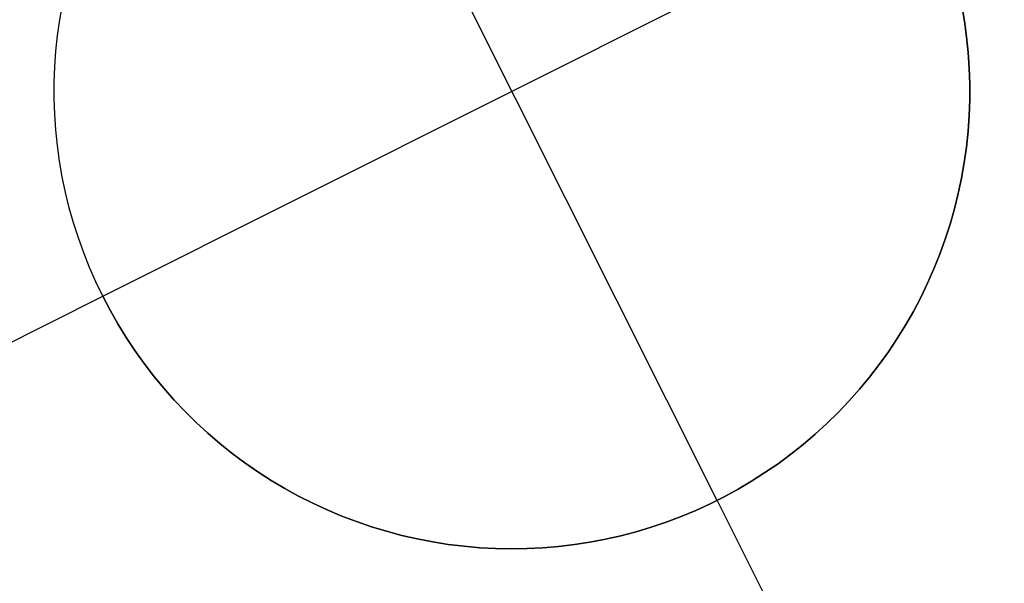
# Model space of a CAD drawing. Header units: millimetres. Extents: x 6038 to 7358, y -8545 to -7225.
# Tile 20 of 256: x 6629.41 to 6632.1, y -7950.63 to -7949.09. Entities that reach past the tile are written whole.
import ezdxf

# ---------------------------------------------------------------- set-up
doc = ezdxf.new("R2010")
doc.units = ezdxf.units.MM
doc.layers.add('color', color=7, linetype='Continuous')

msp = doc.modelspace()

# ---------------------------------------------------------------- linework, layer by layer
at = {"layer": 'color', "color": 254, "true_color": 0xcad1ee}
for p, q in [((6631.3131, -7950.4047, -1.3), (6630.193, -7948.1697, -1.3)), ((6629.6355, -7949.8473, -1.3), (6631.8705, -7948.7271, -1.3)), ((6629.5184, -7949.092, -7.3), (6629.5259, -7949.0495, -7.3)), ((6629.5184, -7949.092, -1.3), (6629.5259, -7949.0495, -1.3)), ((6629.5184, -7949.092, -7.3), (6629.5259, -7949.0495, -7.3)), ((6629.5184, -7949.092, -1.3), (6629.5259, -7949.0495, -1.3)), ((6631.9809, -7949.0531, -1.3), (6631.9883, -7949.0956, -1.3)), ((6631.9883, -7949.0956, -7.3), (6631.9809, -7949.0531, -7.3)), ((6631.9809, -7949.0531, -4.3), (6631.9883, -7949.0956, -4.3)), ((6631.9883, -7949.0956, -7.3), (6631.9809, -7949.0531, -7.3)), ((6631.9809, -7949.0531, -1.3), (6631.9883, -7949.0956, -1.3)), ((6629.5124, -7949.1347, -7.3), (6629.5184, -7949.092, -7.3)), ((6629.5124, -7949.1347, -1.3), (6629.5184, -7949.092, -1.3)), ((6629.5124, -7949.1347, -7.3), (6629.5184, -7949.092, -7.3)), ((6629.5124, -7949.1347, -4.3), (6629.5184, -7949.092, -4.3)), ((6629.5124, -7949.1347, -1.3), (6629.5184, -7949.092, -1.3)), ((6631.9883, -7949.0956, -1.3), (6631.9941, -7949.1384, -1.3)), ((6631.9941, -7949.1384, -7.3), (6631.9883, -7949.0956, -7.3)), ((6631.9883, -7949.0956, -4.3), (6631.9941, -7949.1384, -4.3)), ((6631.9941, -7949.1384, -7.3), (6631.9883, -7949.0956, -7.3)), ((6631.9883, -7949.0956, -1.3), (6631.9941, -7949.1384, -1.3)), ((6629.5078, -7949.1776, -7.3), (6629.5124, -7949.1347, -7.3)), ((6629.5078, -7949.1776, -1.3), (6629.5124, -7949.1347, -1.3)), ((6629.5078, -7949.1776, -7.3), (6629.5124, -7949.1347, -7.3)), ((6629.5078, -7949.1776, -4.3), (6629.5124, -7949.1347, -4.3)), ((6629.5078, -7949.1776, -1.3), (6629.5124, -7949.1347, -1.3)), ((6631.9941, -7949.1384, -1.3), (6631.9985, -7949.1813, -1.3)), ((6631.9985, -7949.1813, -7.3), (6631.9941, -7949.1384, -7.3)), ((6631.9941, -7949.1384, -4.3), (6631.9985, -7949.1813, -4.3)), ((6631.9985, -7949.1813, -7.3), (6631.9941, -7949.1384, -7.3)), ((6631.9941, -7949.1384, -1.3), (6631.9985, -7949.1813, -1.3)), ((6629.5048, -7949.2206, -7.3), (6629.5078, -7949.1776, -7.3)), ((6629.5048, -7949.2206, -1.3), (6629.5078, -7949.1776, -1.3)), ((6629.5048, -7949.2206, -7.3), (6629.5078, -7949.1776, -7.3)), ((6629.5048, -7949.2206, -4.3), (6629.5078, -7949.1776, -4.3)), ((6629.5048, -7949.2206, -1.3), (6629.5078, -7949.1776, -1.3)), ((6631.9985, -7949.1813, -1.3), (6632.0015, -7949.2243, -1.3)), ((6632.0015, -7949.2243, -7.3), (6631.9985, -7949.1813, -7.3)), ((6631.9985, -7949.1813, -4.3), (6632.0015, -7949.2243, -4.3)), ((6632.0015, -7949.2243, -7.3), (6631.9985, -7949.1813, -7.3)), ((6631.9985, -7949.1813, -1.3), (6632.0015, -7949.2243, -1.3)), ((6629.5033, -7949.2638, -7.3), (6629.5048, -7949.2206, -7.3)), ((6629.5033, -7949.2638, -1.3), (6629.5048, -7949.2206, -1.3)), ((6629.5033, -7949.2638, -7.3), (6629.5048, -7949.2206, -7.3)), ((6629.5033, -7949.2638, -4.3), (6629.5048, -7949.2206, -4.3)), ((6629.5033, -7949.2638, -1.3), (6629.5048, -7949.2206, -1.3)), ((6632.0015, -7949.2243, -1.3), (6632.0029, -7949.2675, -1.3)), ((6632.0029, -7949.2675, -7.3), (6632.0015, -7949.2243, -7.3)), ((6632.0015, -7949.2243, -4.3), (6632.0029, -7949.2675, -4.3)), ((6632.0029, -7949.2675, -7.3), (6632.0015, -7949.2243, -7.3)), ((6632.0015, -7949.2243, -1.3), (6632.0029, -7949.2675, -1.3)), ((6629.5032, -7949.3069, -7.3), (6629.5033, -7949.2638, -7.3)), ((6629.5032, -7949.3069, -1.3), (6629.5033, -7949.2638, -1.3)), ((6629.5032, -7949.3069, -7.3), (6629.5033, -7949.2638, -7.3)), ((6629.5032, -7949.3069, -4.3), (6629.5033, -7949.2638, -4.3)), ((6629.5032, -7949.3069, -1.3), (6629.5033, -7949.2638, -1.3)), ((6632.0029, -7949.2675, -1.3), (6632.0028, -7949.3106, -1.3)), ((6632.0028, -7949.3106, -7.3), (6632.0029, -7949.2675, -7.3)), ((6632.0029, -7949.2675, -4.3), (6632.0028, -7949.3106, -4.3)), ((6632.0028, -7949.3106, -7.3), (6632.0029, -7949.2675, -7.3)), ((6632.0029, -7949.2675, -1.3), (6632.0028, -7949.3106, -1.3)), ((6629.5046, -7949.35, -7.3), (6629.5032, -7949.3069, -7.3)), ((6629.5046, -7949.35, -1.3), (6629.5032, -7949.3069, -1.3)), ((6629.5046, -7949.35, -7.3), (6629.5032, -7949.3069, -7.3)), ((6629.5046, -7949.35, -4.3), (6629.5032, -7949.3069, -4.3)), ((6629.5046, -7949.35, -1.3), (6629.5032, -7949.3069, -1.3)), ((6632.0028, -7949.3106, -1.3), (6632.0013, -7949.3537, -1.3)), ((6632.0013, -7949.3537, -7.3), (6632.0028, -7949.3106, -7.3)), ((6632.0028, -7949.3106, -4.3), (6632.0013, -7949.3537, -4.3)), ((6632.0013, -7949.3537, -7.3), (6632.0028, -7949.3106, -7.3)), ((6632.0028, -7949.3106, -1.3), (6632.0013, -7949.3537, -1.3)), ((6629.5075, -7949.3931, -7.3), (6629.5046, -7949.35, -7.3)), ((6629.5075, -7949.3931, -1.3), (6629.5046, -7949.35, -1.3)), ((6629.5075, -7949.3931, -7.3), (6629.5046, -7949.35, -7.3)), ((6629.5075, -7949.3931, -4.3), (6629.5046, -7949.35, -4.3)), ((6629.5075, -7949.3931, -1.3), (6629.5046, -7949.35, -1.3)), ((6632.0013, -7949.3537, -1.3), (6631.9982, -7949.3968, -1.3)), ((6631.9982, -7949.3968, -7.3), (6632.0013, -7949.3537, -7.3)), ((6632.0013, -7949.3537, -4.3), (6631.9982, -7949.3968, -4.3)), ((6631.9982, -7949.3968, -7.3), (6632.0013, -7949.3537, -7.3)), ((6632.0013, -7949.3537, -1.3), (6631.9982, -7949.3968, -1.3)), ((6629.5119, -7949.436, -7.3), (6629.5075, -7949.3931, -7.3)), ((6629.5119, -7949.436, -1.3), (6629.5075, -7949.3931, -1.3)), ((6629.5119, -7949.436, -7.3), (6629.5075, -7949.3931, -7.3)), ((6629.5119, -7949.436, -4.3), (6629.5075, -7949.3931, -4.3)), ((6629.5119, -7949.436, -1.3), (6629.5075, -7949.3931, -1.3)), ((6631.9982, -7949.3968, -1.3), (6631.9937, -7949.4397, -1.3)), ((6631.9937, -7949.4397, -7.3), (6631.9982, -7949.3968, -7.3)), ((6631.9982, -7949.3968, -4.3), (6631.9937, -7949.4397, -4.3)), ((6631.9937, -7949.4397, -7.3), (6631.9982, -7949.3968, -7.3)), ((6631.9982, -7949.3968, -1.3), (6631.9937, -7949.4397, -1.3)), ((6629.5178, -7949.4788, -7.3), (6629.5119, -7949.436, -7.3)), ((6629.5178, -7949.4788, -1.3), (6629.5119, -7949.436, -1.3)), ((6629.5178, -7949.4788, -7.3), (6629.5119, -7949.436, -7.3)), ((6629.5178, -7949.4788, -4.3), (6629.5119, -7949.436, -4.3)), ((6629.5178, -7949.4788, -1.3), (6629.5119, -7949.436, -1.3)), ((6631.9937, -7949.4397, -1.3), (6631.9877, -7949.4824, -1.3)), ((6631.9877, -7949.4824, -7.3), (6631.9937, -7949.4397, -7.3)), ((6631.9937, -7949.4397, -4.3), (6631.9877, -7949.4824, -4.3)), ((6631.9877, -7949.4824, -7.3), (6631.9937, -7949.4397, -7.3)), ((6631.9937, -7949.4397, -1.3), (6631.9877, -7949.4824, -1.3)), ((6629.5252, -7949.5213, -7.3), (6629.5178, -7949.4788, -7.3)), ((6629.5252, -7949.5213, -1.3), (6629.5178, -7949.4788, -1.3)), ((6629.5252, -7949.5213, -7.3), (6629.5178, -7949.4788, -7.3)), ((6629.5252, -7949.5213, -4.3), (6629.5178, -7949.4788, -4.3)), ((6629.5252, -7949.5213, -1.3), (6629.5178, -7949.4788, -1.3)), ((6631.9877, -7949.4824, -1.3), (6631.9802, -7949.5249, -1.3)), ((6631.9802, -7949.5249, -7.3), (6631.9877, -7949.4824, -7.3)), ((6631.9877, -7949.4824, -4.3), (6631.9802, -7949.5249, -4.3)), ((6631.9802, -7949.5249, -7.3), (6631.9877, -7949.4824, -7.3)), ((6631.9877, -7949.4824, -1.3), (6631.9802, -7949.5249, -1.3)), ((6629.534, -7949.5635, -7.3), (6629.5252, -7949.5213, -7.3)), ((6629.534, -7949.5635, -1.3), (6629.5252, -7949.5213, -1.3)), ((6629.534, -7949.5635, -7.3), (6629.5252, -7949.5213, -7.3)), ((6629.534, -7949.5635, -4.3), (6629.5252, -7949.5213, -4.3)), ((6629.534, -7949.5635, -1.3), (6629.5252, -7949.5213, -1.3)), ((6631.9802, -7949.5249, -1.3), (6631.9713, -7949.5671, -1.3)), ((6631.9713, -7949.5671, -7.3), (6631.9802, -7949.5249, -7.3)), ((6631.9802, -7949.5249, -4.3), (6631.9713, -7949.5671, -4.3)), ((6631.9713, -7949.5671, -7.3), (6631.9802, -7949.5249, -7.3)), ((6631.9802, -7949.5249, -1.3), (6631.9713, -7949.5671, -1.3)), ((6629.5442, -7949.6055, -7.3), (6629.534, -7949.5635, -7.3)), ((6629.5442, -7949.6055, -1.3), (6629.534, -7949.5635, -1.3)), ((6629.5442, -7949.6055, -7.3), (6629.534, -7949.5635, -7.3)), ((6629.5442, -7949.6055, -4.3), (6629.534, -7949.5635, -4.3)), ((6629.5442, -7949.6055, -1.3), (6629.534, -7949.5635, -1.3)), ((6631.9713, -7949.5671, -1.3), (6631.9609, -7949.609, -1.3)), ((6631.9609, -7949.609, -7.3), (6631.9713, -7949.5671, -7.3)), ((6631.9713, -7949.5671, -4.3), (6631.9609, -7949.609, -4.3)), ((6631.9609, -7949.609, -7.3), (6631.9713, -7949.5671, -7.3)), ((6631.9713, -7949.5671, -1.3), (6631.9609, -7949.609, -1.3)), ((6629.5559, -7949.647, -7.3), (6629.5442, -7949.6055, -7.3)), ((6629.5559, -7949.647, -1.3), (6629.5442, -7949.6055, -1.3)), ((6629.5559, -7949.647, -7.3), (6629.5442, -7949.6055, -7.3)), ((6629.5559, -7949.647, -4.3), (6629.5442, -7949.6055, -4.3)), ((6629.5559, -7949.647, -1.3), (6629.5442, -7949.6055, -1.3)), ((6631.9609, -7949.609, -1.3), (6631.9491, -7949.6505, -1.3)), ((6631.9491, -7949.6505, -7.3), (6631.9609, -7949.609, -7.3)), ((6631.9609, -7949.609, -4.3), (6631.9491, -7949.6505, -4.3)), ((6631.9491, -7949.6505, -7.3), (6631.9609, -7949.609, -7.3)), ((6631.9609, -7949.609, -1.3), (6631.9491, -7949.6505, -1.3)), ((6629.5691, -7949.6881, -7.3), (6629.5559, -7949.647, -7.3)), ((6629.5691, -7949.6881, -1.3), (6629.5559, -7949.647, -1.3)), ((6629.5691, -7949.6881, -7.3), (6629.5559, -7949.647, -7.3)), ((6629.5691, -7949.6881, -4.3), (6629.5559, -7949.647, -4.3)), ((6629.5691, -7949.6881, -1.3), (6629.5559, -7949.647, -1.3)), ((6631.9491, -7949.6505, -1.3), (6631.9358, -7949.6916, -1.3)), ((6631.9358, -7949.6916, -7.3), (6631.9491, -7949.6505, -7.3)), ((6631.9491, -7949.6505, -4.3), (6631.9358, -7949.6916, -4.3)), ((6631.9358, -7949.6916, -7.3), (6631.9491, -7949.6505, -7.3)), ((6631.9491, -7949.6505, -1.3), (6631.9358, -7949.6916, -1.3)), ((6629.5836, -7949.7287, -7.3), (6629.5691, -7949.6881, -7.3)), ((6629.5836, -7949.7287, -1.3), (6629.5691, -7949.6881, -1.3)), ((6629.5836, -7949.7287, -7.3), (6629.5691, -7949.6881, -7.3)), ((6629.5836, -7949.7287, -4.3), (6629.5691, -7949.6881, -4.3)), ((6629.5836, -7949.7287, -1.3), (6629.5691, -7949.6881, -1.3)), ((6631.9358, -7949.6916, -1.3), (6631.9211, -7949.7322, -1.3)), ((6631.9211, -7949.7322, -7.3), (6631.9358, -7949.6916, -7.3)), ((6631.9358, -7949.6916, -4.3), (6631.9211, -7949.7322, -4.3)), ((6631.9211, -7949.7322, -7.3), (6631.9358, -7949.6916, -7.3)), ((6631.9358, -7949.6916, -1.3), (6631.9211, -7949.7322, -1.3)), ((6629.5995, -7949.7688, -7.3), (6629.5836, -7949.7287, -7.3)), ((6629.5995, -7949.7688, -1.3), (6629.5836, -7949.7287, -1.3)), ((6629.5995, -7949.7688, -7.3), (6629.5836, -7949.7287, -7.3)), ((6629.5995, -7949.7688, -4.3), (6629.5836, -7949.7287, -4.3)), ((6629.5995, -7949.7688, -1.3), (6629.5836, -7949.7287, -1.3)), ((6631.9211, -7949.7322, -1.3), (6631.9051, -7949.7722, -1.3)), ((6631.9051, -7949.7722, -7.3), (6631.9211, -7949.7322, -7.3)), ((6631.9211, -7949.7322, -4.3), (6631.9051, -7949.7722, -4.3)), ((6631.9051, -7949.7722, -7.3), (6631.9211, -7949.7322, -7.3)), ((6631.9211, -7949.7322, -1.3), (6631.9051, -7949.7722, -1.3)), ((6629.6169, -7949.8083, -7.3), (6629.5995, -7949.7688, -7.3)), ((6629.6169, -7949.8083, -1.3), (6629.5995, -7949.7688, -1.3)), ((6629.6169, -7949.8083, -7.3), (6629.5995, -7949.7688, -7.3)), ((6629.6169, -7949.8083, -4.3), (6629.5995, -7949.7688, -4.3)), ((6629.6169, -7949.8083, -1.3), (6629.5995, -7949.7688, -1.3)), ((6631.9051, -7949.7722, -1.3), (6631.8877, -7949.8117, -1.3)), ((6631.8877, -7949.8117, -7.3), (6631.9051, -7949.7722, -7.3)), ((6631.9051, -7949.7722, -4.3), (6631.8877, -7949.8117, -4.3)), ((6631.8877, -7949.8117, -7.3), (6631.9051, -7949.7722, -7.3)), ((6631.9051, -7949.7722, -1.3), (6631.8877, -7949.8117, -1.3)), ((6629.6355, -7949.8473, -7.3), (6629.6169, -7949.8083, -7.3)), ((6629.6355, -7949.8473, -1.3), (6629.6169, -7949.8083, -1.3)), ((6629.6355, -7949.8473, -7.3), (6629.6169, -7949.8083, -7.3)), ((6629.6355, -7949.8473, -4.3), (6629.6169, -7949.8083, -4.3)), ((6629.6355, -7949.8473, -1.3), (6629.6169, -7949.8083, -1.3)), ((6631.8877, -7949.8117, -1.3), (6631.8689, -7949.8506, -1.3)), ((6631.8689, -7949.8506, -7.3), (6631.8877, -7949.8117, -7.3)), ((6631.8877, -7949.8117, -4.3), (6631.8689, -7949.8506, -4.3)), ((6631.8689, -7949.8506, -7.3), (6631.8877, -7949.8117, -7.3)), ((6631.8877, -7949.8117, -1.3), (6631.8689, -7949.8506, -1.3)), ((6628.071, -7950.6313, -7.3), (6629.6355, -7949.8473, -7.3)), ((6629.6555, -7949.8855, -1.3), (6629.6355, -7949.8473, -1.3)), ((6629.6355, -7949.8473, -7.3), (6629.6555, -7949.8855, -7.3)), ((6629.6355, -7949.8473, -1.3), (6629.6355, -7949.8473, -7.3)), ((6629.6555, -7949.8855, -4.3), (6629.6355, -7949.8473, -4.3)), ((6629.6355, -7949.8473, -7.3), (6629.6555, -7949.8855, -7.3)), ((6629.6355, -7949.8473, -1.3), (6629.6355, -7949.8473, -7.3)), ((6629.6555, -7949.8855, -1.3), (6629.6355, -7949.8473, -1.3)), ((6631.8689, -7949.8506, -1.3), (6631.8488, -7949.8887, -1.3)), ((6631.8488, -7949.8887, -7.3), (6631.8689, -7949.8506, -7.3)), ((6631.8689, -7949.8506, -4.3), (6631.8488, -7949.8887, -4.3)), ((6631.8488, -7949.8887, -7.3), (6631.8689, -7949.8506, -7.3)), ((6631.8689, -7949.8506, -1.3), (6631.8488, -7949.8887, -1.3)), ((6629.6768, -7949.923, -1.3), (6629.6555, -7949.8855, -1.3)), ((6629.6555, -7949.8855, -7.3), (6629.6768, -7949.923, -7.3)), ((6629.6768, -7949.923, -4.3), (6629.6555, -7949.8855, -4.3)), ((6629.6555, -7949.8855, -7.3), (6629.6768, -7949.923, -7.3)), ((6629.6768, -7949.923, -1.3), (6629.6555, -7949.8855, -1.3)), ((6631.8488, -7949.8887, -1.3), (6631.8274, -7949.9262, -1.3)), ((6631.8274, -7949.9262, -7.3), (6631.8488, -7949.8887, -7.3)), ((6631.8488, -7949.8887, -4.3), (6631.8274, -7949.9262, -4.3)), ((6631.8274, -7949.9262, -7.3), (6631.8488, -7949.8887, -7.3)), ((6631.8488, -7949.8887, -1.3), (6631.8274, -7949.9262, -1.3)), ((6629.6994, -7949.9598, -1.3), (6629.6768, -7949.923, -1.3)), ((6629.6768, -7949.923, -7.3), (6629.6994, -7949.9598, -7.3)), ((6629.6994, -7949.9598, -4.3), (6629.6768, -7949.923, -4.3)), ((6629.6768, -7949.923, -7.3), (6629.6994, -7949.9598, -7.3)), ((6629.6994, -7949.9598, -1.3), (6629.6768, -7949.923, -1.3)), ((6631.8274, -7949.9262, -1.3), (6631.8047, -7949.9629, -1.3)), ((6631.8047, -7949.9629, -7.3), (6631.8274, -7949.9262, -7.3)), ((6631.8274, -7949.9262, -4.3), (6631.8047, -7949.9629, -4.3)), ((6631.8047, -7949.9629, -7.3), (6631.8274, -7949.9262, -7.3)), ((6631.8274, -7949.9262, -1.3), (6631.8047, -7949.9629, -1.3)), ((6629.7233, -7949.9957, -1.3), (6629.6994, -7949.9598, -1.3)), ((6629.6994, -7949.9598, -7.3), (6629.7233, -7949.9957, -7.3)), ((6629.7233, -7949.9957, -4.3), (6629.6994, -7949.9598, -4.3)), ((6629.6994, -7949.9598, -7.3), (6629.7233, -7949.9957, -7.3)), ((6629.7233, -7949.9957, -1.3), (6629.6994, -7949.9598, -1.3)), ((6631.8047, -7949.9629, -1.3), (6631.7807, -7949.9988, -1.3)), ((6631.7807, -7949.9988, -7.3), (6631.8047, -7949.9629, -7.3)), ((6631.8047, -7949.9629, -4.3), (6631.7807, -7949.9988, -4.3)), ((6631.7807, -7949.9988, -7.3), (6631.8047, -7949.9629, -7.3)), ((6631.8047, -7949.9629, -1.3), (6631.7807, -7949.9988, -1.3)), ((6629.7483, -7950.0309, -1.3), (6629.7233, -7949.9957, -1.3)), ((6629.7233, -7949.9957, -7.3), (6629.7483, -7950.0309, -7.3)), ((6629.7483, -7950.0309, -4.3), (6629.7233, -7949.9957, -4.3)), ((6629.7233, -7949.9957, -7.3), (6629.7483, -7950.0309, -7.3)), ((6629.7483, -7950.0309, -1.3), (6629.7233, -7949.9957, -1.3)), ((6631.7807, -7949.9988, -1.3), (6631.7555, -7950.0338, -1.3)), ((6631.7555, -7950.0338, -7.3), (6631.7807, -7949.9988, -7.3)), ((6631.7807, -7949.9988, -4.3), (6631.7555, -7950.0338, -4.3)), ((6631.7555, -7950.0338, -7.3), (6631.7807, -7949.9988, -7.3)), ((6631.7807, -7949.9988, -1.3), (6631.7555, -7950.0338, -1.3)), ((6629.7746, -7950.0651, -1.3), (6629.7483, -7950.0309, -1.3)), ((6629.7483, -7950.0309, -7.3), (6629.7746, -7950.0651, -7.3)), ((6629.7746, -7950.0651, -4.3), (6629.7483, -7950.0309, -4.3)), ((6629.7483, -7950.0309, -7.3), (6629.7746, -7950.0651, -7.3)), ((6629.7746, -7950.0651, -1.3), (6629.7483, -7950.0309, -1.3)), ((6631.7555, -7950.0338, -1.3), (6631.7292, -7950.068, -1.3)), ((6631.7292, -7950.068, -7.3), (6631.7555, -7950.0338, -7.3)), ((6631.7555, -7950.0338, -4.3), (6631.7292, -7950.068, -4.3)), ((6631.7292, -7950.068, -7.3), (6631.7555, -7950.0338, -7.3)), ((6631.7555, -7950.0338, -1.3), (6631.7292, -7950.068, -1.3)), ((6629.802, -7950.0984, -1.3), (6629.7746, -7950.0651, -1.3)), ((6629.7746, -7950.0651, -7.3), (6629.802, -7950.0984, -7.3)), ((6629.802, -7950.0984, -4.3), (6629.7746, -7950.0651, -4.3)), ((6629.7746, -7950.0651, -7.3), (6629.802, -7950.0984, -7.3)), ((6629.802, -7950.0984, -1.3), (6629.7746, -7950.0651, -1.3)), ((6631.7292, -7950.068, -1.3), (6631.7016, -7950.1012, -1.3)), ((6631.7016, -7950.1012, -7.3), (6631.7292, -7950.068, -7.3)), ((6631.7292, -7950.068, -4.3), (6631.7016, -7950.1012, -4.3)), ((6631.7016, -7950.1012, -7.3), (6631.7292, -7950.068, -7.3)), ((6631.7292, -7950.068, -1.3), (6631.7016, -7950.1012, -1.3)), ((6629.8306, -7950.1308, -1.3), (6629.802, -7950.0984, -1.3)), ((6629.802, -7950.0984, -7.3), (6629.8306, -7950.1308, -7.3)), ((6629.8306, -7950.1308, -4.3), (6629.802, -7950.0984, -4.3)), ((6629.802, -7950.0984, -7.3), (6629.8306, -7950.1308, -7.3)), ((6629.8306, -7950.1308, -1.3), (6629.802, -7950.0984, -1.3)), ((6631.7016, -7950.1012, -1.3), (6631.673, -7950.1335, -1.3)), ((6631.673, -7950.1335, -7.3), (6631.7016, -7950.1012, -7.3)), ((6631.7016, -7950.1012, -4.3), (6631.673, -7950.1335, -4.3)), ((6631.673, -7950.1335, -7.3), (6631.7016, -7950.1012, -7.3)), ((6631.7016, -7950.1012, -1.3), (6631.673, -7950.1335, -1.3)), ((6629.8603, -7950.1621, -1.3), (6629.8306, -7950.1308, -1.3)), ((6629.8306, -7950.1308, -7.3), (6629.8603, -7950.1621, -7.3)), ((6629.8603, -7950.1621, -4.3), (6629.8306, -7950.1308, -4.3)), ((6629.8306, -7950.1308, -7.3), (6629.8603, -7950.1621, -7.3)), ((6629.8603, -7950.1621, -1.3), (6629.8306, -7950.1308, -1.3)), ((6631.673, -7950.1335, -1.3), (6631.6432, -7950.1647, -1.3)), ((6631.6432, -7950.1647, -7.3), (6631.673, -7950.1335, -7.3)), ((6631.673, -7950.1335, -4.3), (6631.6432, -7950.1647, -4.3)), ((6631.6432, -7950.1647, -7.3), (6631.673, -7950.1335, -7.3)), ((6631.673, -7950.1335, -1.3), (6631.6432, -7950.1647, -1.3)), ((6629.891, -7950.1924, -1.3), (6629.8603, -7950.1621, -1.3)), ((6629.8603, -7950.1621, -7.3), (6629.891, -7950.1924, -7.3)), ((6629.891, -7950.1924, -4.3), (6629.8603, -7950.1621, -4.3)), ((6629.8603, -7950.1621, -7.3), (6629.891, -7950.1924, -7.3)), ((6629.891, -7950.1924, -1.3), (6629.8603, -7950.1621, -1.3)), ((6631.6432, -7950.1647, -1.3), (6631.6124, -7950.1949, -1.3)), ((6631.6124, -7950.1949, -7.3), (6631.6432, -7950.1647, -7.3)), ((6631.6432, -7950.1647, -4.3), (6631.6124, -7950.1949, -4.3)), ((6631.6124, -7950.1949, -7.3), (6631.6432, -7950.1647, -7.3)), ((6631.6432, -7950.1647, -1.3), (6631.6124, -7950.1949, -1.3)), ((6629.9227, -7950.2216, -1.3), (6629.891, -7950.1924, -1.3)), ((6629.891, -7950.1924, -7.3), (6629.9227, -7950.2216, -7.3)), ((6629.9227, -7950.2216, -4.3), (6629.891, -7950.1924, -4.3)), ((6629.891, -7950.1924, -7.3), (6629.9227, -7950.2216, -7.3)), ((6629.9227, -7950.2216, -1.3), (6629.891, -7950.1924, -1.3)), ((6631.6124, -7950.1949, -1.3), (6631.5806, -7950.2241, -1.3)), ((6631.5806, -7950.2241, -7.3), (6631.6124, -7950.1949, -7.3)), ((6631.6124, -7950.1949, -4.3), (6631.5806, -7950.2241, -4.3)), ((6631.5806, -7950.2241, -7.3), (6631.6124, -7950.1949, -7.3)), ((6631.6124, -7950.1949, -1.3), (6631.5806, -7950.2241, -1.3)), ((6629.9555, -7950.2497, -1.3), (6629.9227, -7950.2216, -1.3)), ((6629.9227, -7950.2216, -7.3), (6629.9555, -7950.2497, -7.3)), ((6629.9555, -7950.2497, -4.3), (6629.9227, -7950.2216, -4.3)), ((6629.9227, -7950.2216, -7.3), (6629.9555, -7950.2497, -7.3)), ((6629.9555, -7950.2497, -1.3), (6629.9227, -7950.2216, -1.3)), ((6631.5806, -7950.2241, -1.3), (6631.5477, -7950.2521, -1.3)), ((6631.5477, -7950.2521, -7.3), (6631.5806, -7950.2241, -7.3)), ((6631.5806, -7950.2241, -4.3), (6631.5477, -7950.2521, -4.3)), ((6631.5477, -7950.2521, -7.3), (6631.5806, -7950.2241, -7.3)), ((6631.5806, -7950.2241, -1.3), (6631.5477, -7950.2521, -1.3)), ((6629.9892, -7950.2767, -1.3), (6629.9555, -7950.2497, -1.3)), ((6629.9555, -7950.2497, -7.3), (6629.9892, -7950.2767, -7.3)), ((6629.9892, -7950.2767, -4.3), (6629.9555, -7950.2497, -4.3)), ((6629.9555, -7950.2497, -7.3), (6629.9892, -7950.2767, -7.3)), ((6629.9892, -7950.2767, -1.3), (6629.9555, -7950.2497, -1.3)), ((6631.5477, -7950.2521, -1.3), (6631.5139, -7950.2789, -1.3)), ((6631.5139, -7950.2789, -7.3), (6631.5477, -7950.2521, -7.3)), ((6631.5477, -7950.2521, -4.3), (6631.5139, -7950.2789, -4.3)), ((6631.5139, -7950.2789, -7.3), (6631.5477, -7950.2521, -7.3)), ((6631.5477, -7950.2521, -1.3), (6631.5139, -7950.2789, -1.3)), ((6630.0238, -7950.3024, -1.3), (6629.9892, -7950.2767, -1.3)), ((6629.9892, -7950.2767, -7.3), (6630.0238, -7950.3024, -7.3)), ((6630.0238, -7950.3024, -4.3), (6629.9892, -7950.2767, -4.3)), ((6629.9892, -7950.2767, -7.3), (6630.0238, -7950.3024, -7.3)), ((6630.0238, -7950.3024, -1.3), (6629.9892, -7950.2767, -1.3)), ((6631.5139, -7950.2789, -1.3), (6631.4793, -7950.3046, -1.3)), ((6631.4793, -7950.3046, -7.3), (6631.5139, -7950.2789, -7.3)), ((6631.5139, -7950.2789, -4.3), (6631.4793, -7950.3046, -4.3)), ((6631.4793, -7950.3046, -7.3), (6631.5139, -7950.2789, -7.3)), ((6631.5139, -7950.2789, -1.3), (6631.4793, -7950.3046, -1.3)), ((6630.0593, -7950.327, -1.3), (6630.0238, -7950.3024, -1.3)), ((6630.0238, -7950.3024, -7.3), (6630.0593, -7950.327, -7.3)), ((6630.0593, -7950.327, -4.3), (6630.0238, -7950.3024, -4.3)), ((6630.0238, -7950.3024, -7.3), (6630.0593, -7950.327, -7.3)), ((6630.0593, -7950.327, -1.3), (6630.0238, -7950.3024, -1.3)), ((6631.4793, -7950.3046, -1.3), (6631.4437, -7950.3291, -1.3)), ((6631.4437, -7950.3291, -7.3), (6631.4793, -7950.3046, -7.3)), ((6631.4793, -7950.3046, -4.3), (6631.4437, -7950.3291, -4.3)), ((6631.4437, -7950.3291, -7.3), (6631.4793, -7950.3046, -7.3)), ((6631.4793, -7950.3046, -1.3), (6631.4437, -7950.3291, -1.3)), ((6630.0956, -7950.3503, -1.3), (6630.0593, -7950.327, -1.3)), ((6630.0593, -7950.327, -7.3), (6630.0956, -7950.3503, -7.3)), ((6630.0956, -7950.3503, -4.3), (6630.0593, -7950.327, -4.3)), ((6630.0593, -7950.327, -7.3), (6630.0956, -7950.3503, -7.3)), ((6630.0956, -7950.3503, -1.3), (6630.0593, -7950.327, -1.3)), ((6631.4437, -7950.3291, -1.3), (6631.4073, -7950.3523, -1.3)), ((6631.4073, -7950.3523, -7.3), (6631.4437, -7950.3291, -7.3)), ((6631.4437, -7950.3291, -4.3), (6631.4073, -7950.3523, -4.3)), ((6631.4073, -7950.3523, -7.3), (6631.4437, -7950.3291, -7.3)), ((6631.4437, -7950.3291, -1.3), (6631.4073, -7950.3523, -1.3)), ((6630.1327, -7950.3724, -1.3), (6630.0956, -7950.3503, -1.3)), ((6630.0956, -7950.3503, -7.3), (6630.1327, -7950.3724, -7.3)), ((6630.1327, -7950.3724, -4.3), (6630.0956, -7950.3503, -4.3)), ((6630.0956, -7950.3503, -7.3), (6630.1327, -7950.3724, -7.3)), ((6630.1327, -7950.3724, -1.3), (6630.0956, -7950.3503, -1.3)), ((6631.4073, -7950.3523, -1.3), (6631.3702, -7950.3742, -1.3)), ((6631.3702, -7950.3742, -7.3), (6631.4073, -7950.3523, -7.3)), ((6631.4073, -7950.3523, -4.3), (6631.3702, -7950.3742, -4.3)), ((6631.3702, -7950.3742, -7.3), (6631.4073, -7950.3523, -7.3)), ((6631.4073, -7950.3523, -1.3), (6631.3702, -7950.3742, -1.3)), ((6630.1705, -7950.3932, -1.3), (6630.1327, -7950.3724, -1.3)), ((6630.1327, -7950.3724, -7.3), (6630.1705, -7950.3932, -7.3)), ((6630.1705, -7950.3932, -4.3), (6630.1327, -7950.3724, -4.3)), ((6630.1327, -7950.3724, -7.3), (6630.1705, -7950.3932, -7.3)), ((6630.1705, -7950.3932, -1.3), (6630.1327, -7950.3724, -1.3)), ((6630.209, -7950.4126, -1.3), (6630.1705, -7950.3932, -1.3)), ((6630.1705, -7950.3932, -7.3), (6630.209, -7950.4126, -7.3)), ((6630.209, -7950.4126, -4.3), (6630.1705, -7950.3932, -4.3)), ((6630.1705, -7950.3932, -7.3), (6630.209, -7950.4126, -7.3)), ((6630.209, -7950.4126, -1.3), (6630.1705, -7950.3932, -1.3)), ((6631.3323, -7950.3949, -1.3), (6631.2937, -7950.4142, -1.3)), ((6631.2937, -7950.4142, -7.3), (6631.3323, -7950.3949, -7.3)), ((6631.3323, -7950.3949, -4.3), (6631.2937, -7950.4142, -4.3)), ((6631.2937, -7950.4142, -7.3), (6631.3323, -7950.3949, -7.3)), ((6631.3323, -7950.3949, -1.3), (6631.2937, -7950.4142, -1.3)), ((6631.3702, -7950.3742, -1.3), (6631.3323, -7950.3949, -1.3)), ((6631.3323, -7950.3949, -7.3), (6631.3702, -7950.3742, -7.3)), ((6631.3702, -7950.3742, -4.3), (6631.3323, -7950.3949, -4.3)), ((6631.3323, -7950.3949, -7.3), (6631.3702, -7950.3742, -7.3)), ((6631.3702, -7950.3742, -1.3), (6631.3323, -7950.3949, -1.3)), ((6630.2482, -7950.4307, -1.3), (6630.209, -7950.4126, -1.3)), ((6630.209, -7950.4126, -7.3), (6630.2482, -7950.4307, -7.3)), ((6630.2482, -7950.4307, -4.3), (6630.209, -7950.4126, -4.3)), ((6630.209, -7950.4126, -7.3), (6630.2482, -7950.4307, -7.3)), ((6630.2482, -7950.4307, -1.3), (6630.209, -7950.4126, -1.3)), ((6631.2937, -7950.4142, -1.3), (6631.2545, -7950.4322, -1.3)), ((6631.2545, -7950.4322, -7.3), (6631.2937, -7950.4142, -7.3)), ((6631.2937, -7950.4142, -4.3), (6631.2545, -7950.4322, -4.3)), ((6631.2545, -7950.4322, -7.3), (6631.2937, -7950.4142, -7.3)), ((6631.2937, -7950.4142, -1.3), (6631.2545, -7950.4322, -1.3)), ((6631.3131, -7950.4047, -1.3), (6631.3131, -7950.4047, -7.3)), ((6631.3131, -7950.4047, -7.3), (6632.0972, -7951.9692, -7.3)), ((6630.288, -7950.4475, -1.3), (6630.2482, -7950.4307, -1.3)), ((6630.2482, -7950.4307, -7.3), (6630.288, -7950.4475, -7.3)), ((6630.288, -7950.4475, -4.3), (6630.2482, -7950.4307, -4.3)), ((6630.2482, -7950.4307, -7.3), (6630.288, -7950.4475, -7.3)), ((6630.288, -7950.4475, -1.3), (6630.2482, -7950.4307, -1.3)), ((6630.3283, -7950.4628, -1.3), (6630.288, -7950.4475, -1.3)), ((6630.288, -7950.4475, -7.3), (6630.3283, -7950.4628, -7.3)), ((6630.3283, -7950.4628, -4.3), (6630.288, -7950.4475, -4.3)), ((6630.288, -7950.4475, -7.3), (6630.3283, -7950.4628, -7.3)), ((6630.3283, -7950.4628, -1.3), (6630.288, -7950.4475, -1.3)), ((6631.2147, -7950.4488, -1.3), (6631.1743, -7950.4641, -1.3)), ((6631.1743, -7950.4641, -7.3), (6631.2147, -7950.4488, -7.3)), ((6631.2147, -7950.4488, -4.3), (6631.1743, -7950.4641, -4.3)), ((6631.1743, -7950.4641, -7.3), (6631.2147, -7950.4488, -7.3)), ((6631.2147, -7950.4488, -1.3), (6631.1743, -7950.4641, -1.3)), ((6631.2545, -7950.4322, -1.3), (6631.2147, -7950.4488, -1.3)), ((6631.2147, -7950.4488, -7.3), (6631.2545, -7950.4322, -7.3)), ((6631.2545, -7950.4322, -4.3), (6631.2147, -7950.4488, -4.3)), ((6631.2147, -7950.4488, -7.3), (6631.2545, -7950.4322, -7.3)), ((6631.2545, -7950.4322, -1.3), (6631.2147, -7950.4488, -1.3)), ((6630.3691, -7950.4768, -1.3), (6630.3283, -7950.4628, -1.3)), ((6630.3283, -7950.4628, -7.3), (6630.3691, -7950.4768, -7.3)), ((6630.3691, -7950.4768, -4.3), (6630.3283, -7950.4628, -4.3)), ((6630.3283, -7950.4628, -7.3), (6630.3691, -7950.4768, -7.3)), ((6630.3691, -7950.4768, -1.3), (6630.3283, -7950.4628, -1.3)), ((6630.4104, -7950.4893, -1.3), (6630.3691, -7950.4768, -1.3)), ((6630.3691, -7950.4768, -7.3), (6630.4104, -7950.4893, -7.3)), ((6630.4104, -7950.4893, -4.3), (6630.3691, -7950.4768, -4.3)), ((6630.3691, -7950.4768, -7.3), (6630.4104, -7950.4893, -7.3)), ((6630.4104, -7950.4893, -1.3), (6630.3691, -7950.4768, -1.3)), ((6631.1334, -7950.4779, -1.3), (6631.0921, -7950.4903, -1.3)), ((6631.0921, -7950.4903, -7.3), (6631.1334, -7950.4779, -7.3)), ((6631.1334, -7950.4779, -4.3), (6631.0921, -7950.4903, -4.3)), ((6631.0921, -7950.4903, -7.3), (6631.1334, -7950.4779, -7.3)), ((6631.1334, -7950.4779, -1.3), (6631.0921, -7950.4903, -1.3)), ((6631.1743, -7950.4641, -1.3), (6631.1334, -7950.4779, -1.3)), ((6631.1334, -7950.4779, -7.3), (6631.1743, -7950.4641, -7.3)), ((6631.1743, -7950.4641, -4.3), (6631.1334, -7950.4779, -4.3)), ((6631.1334, -7950.4779, -7.3), (6631.1743, -7950.4641, -7.3)), ((6631.1743, -7950.4641, -1.3), (6631.1334, -7950.4779, -1.3)), ((6630.4521, -7950.5004, -1.3), (6630.4104, -7950.4893, -1.3)), ((6630.4104, -7950.4893, -7.3), (6630.4521, -7950.5004, -7.3)), ((6630.4521, -7950.5004, -4.3), (6630.4104, -7950.4893, -4.3)), ((6630.4104, -7950.4893, -7.3), (6630.4521, -7950.5004, -7.3)), ((6630.4521, -7950.5004, -1.3), (6630.4104, -7950.4893, -1.3)), ((6630.4941, -7950.5101, -1.3), (6630.4521, -7950.5004, -1.3)), ((6630.4521, -7950.5004, -7.3), (6630.4941, -7950.5101, -7.3)), ((6630.4941, -7950.5101, -4.3), (6630.4521, -7950.5004, -4.3)), ((6630.4521, -7950.5004, -7.3), (6630.4941, -7950.5101, -7.3)), ((6630.4941, -7950.5101, -1.3), (6630.4521, -7950.5004, -1.3)), ((6631.0504, -7950.5013, -1.3), (6631.0083, -7950.5109, -1.3)), ((6631.0083, -7950.5109, -7.3), (6631.0504, -7950.5013, -7.3)), ((6631.0504, -7950.5013, -4.3), (6631.0083, -7950.5109, -4.3)), ((6631.0083, -7950.5109, -7.3), (6631.0504, -7950.5013, -7.3)), ((6631.0504, -7950.5013, -1.3), (6631.0083, -7950.5109, -1.3)), ((6631.0921, -7950.4903, -1.3), (6631.0504, -7950.5013, -1.3)), ((6631.0504, -7950.5013, -7.3), (6631.0921, -7950.4903, -7.3)), ((6631.0921, -7950.4903, -4.3), (6631.0504, -7950.5013, -4.3)), ((6631.0504, -7950.5013, -7.3), (6631.0921, -7950.4903, -7.3)), ((6631.0921, -7950.4903, -1.3), (6631.0504, -7950.5013, -1.3)), ((6630.5365, -7950.5183, -1.3), (6630.4941, -7950.5101, -1.3)), ((6630.4941, -7950.5101, -7.3), (6630.5365, -7950.5183, -7.3)), ((6630.5365, -7950.5183, -4.3), (6630.4941, -7950.5101, -4.3)), ((6630.4941, -7950.5101, -7.3), (6630.5365, -7950.5183, -7.3)), ((6630.5365, -7950.5183, -1.3), (6630.4941, -7950.5101, -1.3)), ((6630.5791, -7950.525, -1.3), (6630.5365, -7950.5183, -1.3)), ((6630.5365, -7950.5183, -7.3), (6630.5791, -7950.525, -7.3)), ((6630.5791, -7950.525, -4.3), (6630.5365, -7950.5183, -4.3)), ((6630.5365, -7950.5183, -7.3), (6630.5791, -7950.525, -7.3)), ((6630.5791, -7950.525, -1.3), (6630.5365, -7950.5183, -1.3)), ((6630.622, -7950.5303, -1.3), (6630.5791, -7950.525, -1.3)), ((6630.5791, -7950.525, -7.3), (6630.622, -7950.5303, -7.3)), ((6630.622, -7950.5303, -4.3), (6630.5791, -7950.525, -4.3)), ((6630.5791, -7950.525, -7.3), (6630.622, -7950.5303, -7.3)), ((6630.622, -7950.5303, -1.3), (6630.5791, -7950.525, -1.3)), ((6630.6649, -7950.5341, -1.3), (6630.622, -7950.5303, -1.3)), ((6630.622, -7950.5303, -7.3), (6630.6649, -7950.5341, -7.3)), ((6630.6649, -7950.5341, -4.3), (6630.622, -7950.5303, -4.3)), ((6630.622, -7950.5303, -7.3), (6630.6649, -7950.5341, -7.3)), ((6630.6649, -7950.5341, -1.3), (6630.622, -7950.5303, -1.3)), ((6630.8804, -7950.5307, -1.3), (6630.8374, -7950.5343, -1.3)), ((6630.8374, -7950.5343, -7.3), (6630.8804, -7950.5307, -7.3)), ((6630.8804, -7950.5307, -4.3), (6630.8374, -7950.5343, -4.3)), ((6630.8374, -7950.5343, -7.3), (6630.8804, -7950.5307, -7.3)), ((6630.8804, -7950.5307, -1.3), (6630.8374, -7950.5343, -1.3)), ((6630.9233, -7950.5255, -1.3), (6630.8804, -7950.5307, -1.3)), ((6630.8804, -7950.5307, -7.3), (6630.9233, -7950.5255, -7.3)), ((6630.9233, -7950.5255, -4.3), (6630.8804, -7950.5307, -4.3)), ((6630.8804, -7950.5307, -7.3), (6630.9233, -7950.5255, -7.3)), ((6630.9233, -7950.5255, -1.3), (6630.8804, -7950.5307, -1.3)), ((6630.9659, -7950.5189, -1.3), (6630.9233, -7950.5255, -1.3)), ((6630.9233, -7950.5255, -7.3), (6630.9659, -7950.5189, -7.3)), ((6630.9659, -7950.5189, -4.3), (6630.9233, -7950.5255, -4.3)), ((6630.9233, -7950.5255, -7.3), (6630.9659, -7950.5189, -7.3)), ((6630.9659, -7950.5189, -1.3), (6630.9233, -7950.5255, -1.3)), ((6631.0083, -7950.5109, -1.3), (6630.9659, -7950.5189, -1.3)), ((6630.9659, -7950.5189, -7.3), (6631.0083, -7950.5109, -7.3)), ((6631.0083, -7950.5109, -4.3), (6630.9659, -7950.5189, -4.3)), ((6630.9659, -7950.5189, -7.3), (6631.0083, -7950.5109, -7.3)), ((6631.0083, -7950.5109, -1.3), (6630.9659, -7950.5189, -1.3)), ((6630.708, -7950.5364, -1.3), (6630.6649, -7950.5341, -1.3)), ((6630.6649, -7950.5341, -7.3), (6630.708, -7950.5364, -7.3)), ((6630.708, -7950.5364, -4.3), (6630.6649, -7950.5341, -4.3)), ((6630.6649, -7950.5341, -7.3), (6630.708, -7950.5364, -7.3)), ((6630.708, -7950.5364, -1.3), (6630.6649, -7950.5341, -1.3)), ((6630.7512, -7950.5372, -1.3), (6630.708, -7950.5364, -1.3)), ((6630.708, -7950.5364, -7.3), (6630.7512, -7950.5372, -7.3)), ((6630.7512, -7950.5372, -4.3), (6630.708, -7950.5364, -4.3)), ((6630.708, -7950.5364, -7.3), (6630.7512, -7950.5372, -7.3)), ((6630.7512, -7950.5372, -1.3), (6630.708, -7950.5364, -1.3)), ((6630.7943, -7950.5365, -1.3), (6630.7512, -7950.5372, -1.3)), ((6630.7512, -7950.5372, -7.3), (6630.7943, -7950.5365, -7.3)), ((6630.7943, -7950.5365, -4.3), (6630.7512, -7950.5372, -4.3)), ((6630.7512, -7950.5372, -7.3), (6630.7943, -7950.5365, -7.3)), ((6630.7943, -7950.5365, -1.3), (6630.7512, -7950.5372, -1.3)), ((6630.8374, -7950.5343, -1.3), (6630.7943, -7950.5365, -1.3)), ((6630.7943, -7950.5365, -7.3), (6630.8374, -7950.5343, -7.3)), ((6630.8374, -7950.5343, -4.3), (6630.7943, -7950.5365, -4.3)), ((6630.7943, -7950.5365, -7.3), (6630.8374, -7950.5343, -7.3)), ((6630.8374, -7950.5343, -1.3), (6630.7943, -7950.5365, -1.3))]:
    msp.add_line(p, q, dxfattribs=at)

doc.saveas('drawing.dxf')
